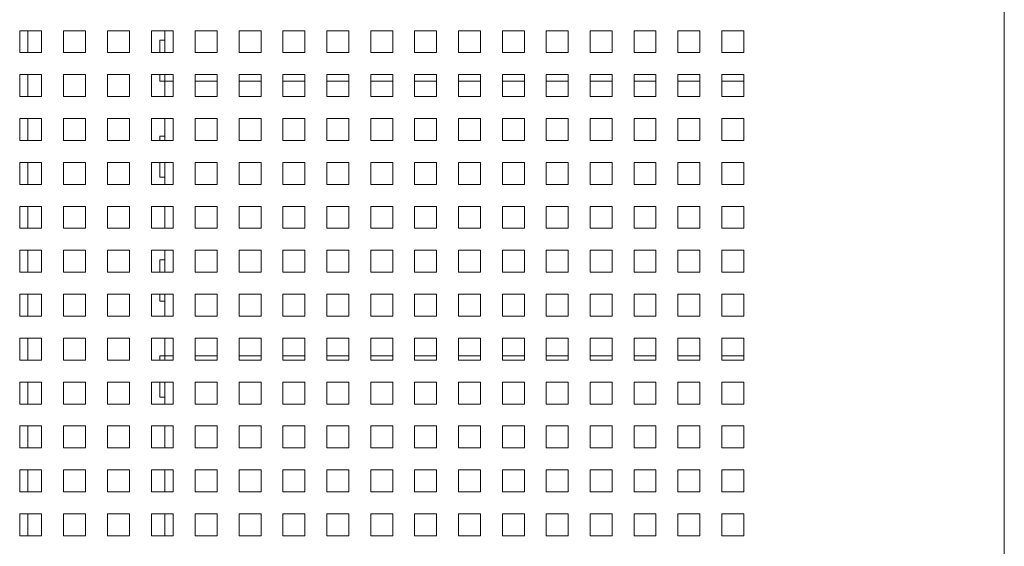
# Model space of a CAD drawing. Header units: inches. Extents: x 1 to 109, y 1 to 85.
# Tile 33 of 68: x 90.57 to 98.05, y 15.83 to 19.83. Entities that reach past the tile are written whole.
import ezdxf

# ---------------------------------------------------------------- set-up
doc = ezdxf.new("R2010")
doc.units = ezdxf.units.IN
doc.header["$MEASUREMENT"] = 0

msp = doc.modelspace()

# ---------------------------------------------------------------- linework, layer by layer
at = {"color": 7, "linetype": 'Continuous', "lineweight": 15, "ltscale": 5}
for p, q in [((98.0491, 30.4192), (98.0491, 12.9104)), ((90.7366, 19.7481), (90.57, 19.7481)), ((90.57, 19.7481), (90.57, 19.5814)), ((90.6308, 19.7481), (90.6308, 19.5814)), ((90.7366, 19.5814), (90.7366, 19.7481)), ((91.07, 19.7481), (90.9033, 19.7481)), ((90.9033, 19.7481), (90.9033, 19.5814)), ((91.07, 19.5814), (91.07, 19.7481)), ((91.4033, 19.7481), (91.2366, 19.7481)), ((91.2366, 19.7481), (91.2366, 19.5814)), ((91.4033, 19.5814), (91.4033, 19.7481)), ((91.7366, 19.7481), (91.57, 19.7481)), ((91.57, 19.7481), (91.57, 19.5814)), ((91.6725, 19.6772), (91.6725, 19.7481)), ((91.7366, 19.5814), (91.7366, 19.7481)), ((92.07, 19.7481), (91.9033, 19.7481)), ((91.9033, 19.7481), (91.9033, 19.5814)), ((92.07, 19.5814), (92.07, 19.7481)), ((92.4033, 19.7481), (92.2366, 19.7481)), ((92.2366, 19.7481), (92.2366, 19.5814)), ((92.4033, 19.5814), (92.4033, 19.7481)), ((92.7366, 19.7481), (92.57, 19.7481)), ((92.57, 19.7481), (92.57, 19.5814)), ((92.7366, 19.5814), (92.7366, 19.7481)), ((93.07, 19.7481), (92.9033, 19.7481)), ((92.9033, 19.7481), (92.9033, 19.5814)), ((93.07, 19.5814), (93.07, 19.7481)), ((93.4033, 19.7481), (93.2366, 19.7481)), ((93.2366, 19.7481), (93.2366, 19.5814)), ((93.4033, 19.5814), (93.4033, 19.7481)), ((93.7366, 19.7481), (93.57, 19.7481)), ((93.57, 19.7481), (93.57, 19.5814)), ((93.7366, 19.5814), (93.7366, 19.7481)), ((94.07, 19.7481), (93.9033, 19.7481)), ((93.9033, 19.7481), (93.9033, 19.5814)), ((94.07, 19.5814), (94.07, 19.7481)), ((94.4033, 19.7481), (94.2366, 19.7481)), ((94.2366, 19.7481), (94.2366, 19.5814)), ((94.4033, 19.5814), (94.4033, 19.7481)), ((94.7366, 19.7481), (94.57, 19.7481)), ((94.57, 19.7481), (94.57, 19.5814)), ((94.7366, 19.5814), (94.7366, 19.7481)), ((95.07, 19.7481), (94.9033, 19.7481)), ((94.9033, 19.7481), (94.9033, 19.5814)), ((95.07, 19.5814), (95.07, 19.7481)), ((95.4033, 19.7481), (95.2366, 19.7481)), ((95.2366, 19.7481), (95.2366, 19.5814)), ((95.4033, 19.5814), (95.4033, 19.7481)), ((95.7366, 19.7481), (95.57, 19.7481)), ((95.57, 19.7481), (95.57, 19.5814)), ((95.7366, 19.5814), (95.7366, 19.7481)), ((96.07, 19.7481), (95.9033, 19.7481)), ((95.9033, 19.7481), (95.9033, 19.5814)), ((96.07, 19.5814), (96.07, 19.7481)), ((91.6333, 19.6772), (91.6333, 19.5814)), ((91.6333, 19.6772), (91.6725, 19.6772)), ((91.6725, 19.6772), (91.6725, 19.5814)), ((90.57, 19.5814), (90.7366, 19.5814)), ((90.9033, 19.5814), (91.07, 19.5814)), ((91.2366, 19.5814), (91.4033, 19.5814)), ((91.57, 19.5814), (91.7366, 19.5814)), ((91.9033, 19.5814), (92.07, 19.5814)), ((92.2366, 19.5814), (92.4033, 19.5814)), ((92.57, 19.5814), (92.7366, 19.5814)), ((92.9033, 19.5814), (93.07, 19.5814)), ((93.2366, 19.5814), (93.4033, 19.5814)), ((93.57, 19.5814), (93.7366, 19.5814)), ((93.9033, 19.5814), (94.07, 19.5814)), ((94.2366, 19.5814), (94.4033, 19.5814)), ((94.57, 19.5814), (94.7366, 19.5814)), ((94.9033, 19.5814), (95.07, 19.5814)), ((95.2366, 19.5814), (95.4033, 19.5814)), ((95.57, 19.5814), (95.7366, 19.5814)), ((95.9033, 19.5814), (96.07, 19.5814)), ((90.7366, 19.4148), (90.57, 19.4148)), ((90.57, 19.4148), (90.57, 19.2481)), ((90.6308, 19.4148), (90.6308, 19.2481)), ((90.7366, 19.2481), (90.7366, 19.4148)), ((91.07, 19.4148), (90.9033, 19.4148)), ((90.9033, 19.4148), (90.9033, 19.2481)), ((91.07, 19.2481), (91.07, 19.4148)), ((91.4033, 19.4148), (91.2366, 19.4148)), ((91.2366, 19.4148), (91.2366, 19.2481)), ((91.4033, 19.2481), (91.4033, 19.4148)), ((91.7366, 19.4148), (91.57, 19.4148)), ((91.57, 19.4148), (91.57, 19.2481)), ((91.6333, 19.4148), (91.6333, 19.3647)), ((91.6725, 19.4148), (91.6725, 19.3647)), ((91.7366, 19.2481), (91.7366, 19.4148)), ((92.07, 19.4148), (91.9033, 19.4148)), ((91.9033, 19.4148), (91.9033, 19.2481)), ((92.07, 19.2481), (92.07, 19.4148)), ((92.4033, 19.4148), (92.2366, 19.4148)), ((92.2366, 19.4148), (92.2366, 19.2481)), ((92.4033, 19.2481), (92.4033, 19.4148)), ((92.7366, 19.4148), (92.57, 19.4148)), ((92.57, 19.4148), (92.57, 19.2481)), ((92.7366, 19.2481), (92.7366, 19.4148)), ((93.07, 19.4148), (92.9033, 19.4148)), ((92.9033, 19.4148), (92.9033, 19.2481)), ((93.07, 19.2481), (93.07, 19.4148)), ((93.4033, 19.4148), (93.2366, 19.4148)), ((93.2366, 19.4148), (93.2366, 19.2481)), ((93.4033, 19.2481), (93.4033, 19.4148)), ((93.7366, 19.4148), (93.57, 19.4148)), ((93.57, 19.4148), (93.57, 19.2481)), ((93.7366, 19.2481), (93.7366, 19.4148)), ((94.07, 19.4148), (93.9033, 19.4148)), ((93.9033, 19.4148), (93.9033, 19.2481)), ((94.07, 19.2481), (94.07, 19.4148)), ((94.4033, 19.4148), (94.2366, 19.4148)), ((94.2366, 19.4148), (94.2366, 19.2481)), ((94.4033, 19.2481), (94.4033, 19.4148)), ((94.7366, 19.4148), (94.57, 19.4148)), ((94.57, 19.4148), (94.57, 19.2481)), ((94.7366, 19.2481), (94.7366, 19.4148)), ((95.07, 19.4148), (94.9033, 19.4148)), ((94.9033, 19.4148), (94.9033, 19.2481)), ((95.07, 19.2481), (95.07, 19.4148)), ((95.4033, 19.4148), (95.2366, 19.4148)), ((95.2366, 19.4148), (95.2366, 19.2481)), ((95.4033, 19.2481), (95.4033, 19.4148)), ((95.7366, 19.4148), (95.57, 19.4148)), ((95.57, 19.4148), (95.57, 19.2481)), ((95.7366, 19.2481), (95.7366, 19.4148)), ((96.07, 19.4148), (95.9033, 19.4148)), ((95.9033, 19.4148), (95.9033, 19.2481)), ((96.07, 19.2481), (96.07, 19.4148)), ((91.6333, 19.3647), (91.6725, 19.3647)), ((91.6725, 19.3639), (91.6725, 19.3647)), ((91.6725, 19.2481), (91.6725, 19.3639)), ((90.57, 19.2481), (90.7366, 19.2481)), ((90.9033, 19.2481), (91.07, 19.2481)), ((91.2366, 19.2481), (91.4033, 19.2481)), ((91.57, 19.2481), (91.7366, 19.2481)), ((91.9033, 19.2481), (92.07, 19.2481)), ((92.2366, 19.2481), (92.4033, 19.2481)), ((92.57, 19.2481), (92.7366, 19.2481)), ((92.9033, 19.2481), (93.07, 19.2481)), ((93.2366, 19.2481), (93.4033, 19.2481)), ((93.57, 19.2481), (93.7366, 19.2481)), ((93.9033, 19.2481), (94.07, 19.2481)), ((94.2366, 19.2481), (94.4033, 19.2481)), ((94.57, 19.2481), (94.7366, 19.2481)), ((94.9033, 19.2481), (95.07, 19.2481)), ((95.2366, 19.2481), (95.4033, 19.2481)), ((95.57, 19.2481), (95.7366, 19.2481)), ((95.9033, 19.2481), (96.07, 19.2481)), ((90.7366, 19.0814), (90.57, 19.0814)), ((90.57, 19.0814), (90.57, 18.9148)), ((90.6308, 19.0814), (90.6308, 18.9148)), ((90.7366, 18.9148), (90.7366, 19.0814)), ((91.07, 19.0814), (90.9033, 19.0814)), ((90.9033, 19.0814), (90.9033, 18.9148)), ((91.07, 18.9148), (91.07, 19.0814)), ((91.4033, 19.0814), (91.2366, 19.0814)), ((91.2366, 19.0814), (91.2366, 18.9148)), ((91.4033, 18.9148), (91.4033, 19.0814)), ((91.7366, 19.0814), (91.57, 19.0814)), ((91.57, 19.0814), (91.57, 18.9148)), ((91.6725, 18.948), (91.6725, 19.0814)), ((91.7366, 18.9148), (91.7366, 19.0814)), ((92.07, 19.0814), (91.9033, 19.0814)), ((91.9033, 19.0814), (91.9033, 18.9148)), ((92.07, 18.9148), (92.07, 19.0814)), ((92.4033, 19.0814), (92.2366, 19.0814)), ((92.2366, 19.0814), (92.2366, 18.9148)), ((92.4033, 18.9148), (92.4033, 19.0814)), ((92.7366, 19.0814), (92.57, 19.0814)), ((92.57, 19.0814), (92.57, 18.9148)), ((92.7366, 18.9148), (92.7366, 19.0814)), ((93.07, 19.0814), (92.9033, 19.0814)), ((92.9033, 19.0814), (92.9033, 18.9148)), ((93.07, 18.9148), (93.07, 19.0814)), ((93.4033, 19.0814), (93.2366, 19.0814)), ((93.2366, 19.0814), (93.2366, 18.9148)), ((93.4033, 18.9148), (93.4033, 19.0814)), ((93.7366, 19.0814), (93.57, 19.0814)), ((93.57, 19.0814), (93.57, 18.9148)), ((93.7366, 18.9148), (93.7366, 19.0814)), ((94.07, 19.0814), (93.9033, 19.0814)), ((93.9033, 19.0814), (93.9033, 18.9148)), ((94.07, 18.9148), (94.07, 19.0814)), ((94.4033, 19.0814), (94.2366, 19.0814)), ((94.2366, 19.0814), (94.2366, 18.9148)), ((94.4033, 18.9148), (94.4033, 19.0814)), ((94.7366, 19.0814), (94.57, 19.0814)), ((94.57, 19.0814), (94.57, 18.9148)), ((94.7366, 18.9148), (94.7366, 19.0814)), ((95.07, 19.0814), (94.9033, 19.0814)), ((94.9033, 19.0814), (94.9033, 18.9148)), ((95.07, 18.9148), (95.07, 19.0814)), ((95.4033, 19.0814), (95.2366, 19.0814)), ((95.2366, 19.0814), (95.2366, 18.9148)), ((95.4033, 18.9148), (95.4033, 19.0814)), ((95.7366, 19.0814), (95.57, 19.0814)), ((95.57, 19.0814), (95.57, 18.9148)), ((95.7366, 18.9148), (95.7366, 19.0814)), ((96.07, 19.0814), (95.9033, 19.0814)), ((95.9033, 19.0814), (95.9033, 18.9148)), ((96.07, 18.9148), (96.07, 19.0814)), ((91.6333, 18.948), (91.6725, 18.948)), ((91.6333, 18.948), (91.6333, 18.9148)), ((91.6725, 18.948), (91.6725, 18.9148)), ((90.57, 18.9148), (90.7366, 18.9148)), ((90.9033, 18.9148), (91.07, 18.9148)), ((91.2366, 18.9148), (91.4033, 18.9148)), ((91.57, 18.9148), (91.7366, 18.9148)), ((91.9033, 18.9148), (92.07, 18.9148)), ((92.2366, 18.9148), (92.4033, 18.9148)), ((92.57, 18.9148), (92.7366, 18.9148)), ((92.9033, 18.9148), (93.07, 18.9148)), ((93.2366, 18.9148), (93.4033, 18.9148)), ((93.57, 18.9148), (93.7366, 18.9148)), ((93.9033, 18.9148), (94.07, 18.9148)), ((94.2366, 18.9148), (94.4033, 18.9148)), ((94.57, 18.9148), (94.7366, 18.9148)), ((94.9033, 18.9148), (95.07, 18.9148)), ((95.2366, 18.9148), (95.4033, 18.9148)), ((95.57, 18.9148), (95.7366, 18.9148)), ((95.9033, 18.9148), (96.07, 18.9148)), ((90.7366, 18.7481), (90.57, 18.7481)), ((90.57, 18.7481), (90.57, 18.5814)), ((90.6308, 18.7481), (90.6308, 18.5814)), ((90.7366, 18.5814), (90.7366, 18.7481)), ((91.07, 18.7481), (90.9033, 18.7481)), ((90.9033, 18.7481), (90.9033, 18.5814)), ((91.07, 18.5814), (91.07, 18.7481)), ((91.4033, 18.7481), (91.2366, 18.7481)), ((91.2366, 18.7481), (91.2366, 18.5814)), ((91.4033, 18.5814), (91.4033, 18.7481)), ((91.7366, 18.7481), (91.57, 18.7481)), ((91.57, 18.7481), (91.57, 18.5814)), ((91.6333, 18.7481), (91.6333, 18.6355)), ((91.6725, 18.7481), (91.6725, 18.6355)), ((91.7366, 18.5814), (91.7366, 18.7481)), ((92.07, 18.7481), (91.9033, 18.7481)), ((91.9033, 18.7481), (91.9033, 18.5814)), ((92.07, 18.5814), (92.07, 18.7481)), ((92.4033, 18.7481), (92.2366, 18.7481)), ((92.2366, 18.7481), (92.2366, 18.5814)), ((92.4033, 18.5814), (92.4033, 18.7481)), ((92.7366, 18.7481), (92.57, 18.7481)), ((92.57, 18.7481), (92.57, 18.5814)), ((92.7366, 18.5814), (92.7366, 18.7481)), ((93.07, 18.7481), (92.9033, 18.7481)), ((92.9033, 18.7481), (92.9033, 18.5814)), ((93.07, 18.5814), (93.07, 18.7481)), ((93.4033, 18.7481), (93.2366, 18.7481)), ((93.2366, 18.7481), (93.2366, 18.5814)), ((93.4033, 18.5814), (93.4033, 18.7481)), ((93.7366, 18.7481), (93.57, 18.7481)), ((93.57, 18.7481), (93.57, 18.5814)), ((93.7366, 18.5814), (93.7366, 18.7481)), ((94.07, 18.7481), (93.9033, 18.7481)), ((93.9033, 18.7481), (93.9033, 18.5814)), ((94.07, 18.5814), (94.07, 18.7481)), ((94.4033, 18.7481), (94.2366, 18.7481)), ((94.2366, 18.7481), (94.2366, 18.5814)), ((94.4033, 18.5814), (94.4033, 18.7481)), ((94.7366, 18.7481), (94.57, 18.7481)), ((94.57, 18.7481), (94.57, 18.5814)), ((94.7366, 18.5814), (94.7366, 18.7481)), ((95.07, 18.7481), (94.9033, 18.7481)), ((94.9033, 18.7481), (94.9033, 18.5814)), ((95.07, 18.5814), (95.07, 18.7481)), ((95.4033, 18.7481), (95.2366, 18.7481)), ((95.2366, 18.7481), (95.2366, 18.5814)), ((95.4033, 18.5814), (95.4033, 18.7481)), ((95.7366, 18.7481), (95.57, 18.7481)), ((95.57, 18.7481), (95.57, 18.5814)), ((95.7366, 18.5814), (95.7366, 18.7481)), ((96.07, 18.7481), (95.9033, 18.7481)), ((95.9033, 18.7481), (95.9033, 18.5814)), ((96.07, 18.5814), (96.07, 18.7481)), ((91.6333, 18.6355), (91.6725, 18.6355)), ((91.6725, 18.5814), (91.6725, 18.6355)), ((90.57, 18.5814), (90.7366, 18.5814)), ((90.9033, 18.5814), (91.07, 18.5814)), ((91.2366, 18.5814), (91.4033, 18.5814)), ((91.57, 18.5814), (91.7366, 18.5814)), ((91.9033, 18.5814), (92.07, 18.5814)), ((92.2366, 18.5814), (92.4033, 18.5814)), ((92.57, 18.5814), (92.7366, 18.5814)), ((92.9033, 18.5814), (93.07, 18.5814)), ((93.2366, 18.5814), (93.4033, 18.5814)), ((93.57, 18.5814), (93.7366, 18.5814)), ((93.9033, 18.5814), (94.07, 18.5814)), ((94.2366, 18.5814), (94.4033, 18.5814)), ((94.57, 18.5814), (94.7366, 18.5814)), ((94.9033, 18.5814), (95.07, 18.5814)), ((95.2366, 18.5814), (95.4033, 18.5814)), ((95.57, 18.5814), (95.7366, 18.5814)), ((95.9033, 18.5814), (96.07, 18.5814)), ((90.7366, 18.4148), (90.57, 18.4148)), ((90.57, 18.4148), (90.57, 18.2481)), ((90.6308, 18.4148), (90.6308, 18.2481)), ((90.7366, 18.2481), (90.7366, 18.4148)), ((91.07, 18.4148), (90.9033, 18.4148)), ((90.9033, 18.4148), (90.9033, 18.2481)), ((91.07, 18.2481), (91.07, 18.4148)), ((91.4033, 18.4148), (91.2366, 18.4148)), ((91.2366, 18.4148), (91.2366, 18.2481)), ((91.4033, 18.2481), (91.4033, 18.4148)), ((91.7366, 18.4148), (91.57, 18.4148)), ((91.57, 18.4148), (91.57, 18.2481)), ((91.6725, 18.2481), (91.6725, 18.4148)), ((91.7366, 18.2481), (91.7366, 18.4148)), ((92.07, 18.4148), (91.9033, 18.4148)), ((91.9033, 18.4148), (91.9033, 18.2481)), ((92.07, 18.2481), (92.07, 18.4148)), ((92.4033, 18.4148), (92.2366, 18.4148)), ((92.2366, 18.4148), (92.2366, 18.2481)), ((92.4033, 18.2481), (92.4033, 18.4148)), ((92.7366, 18.4148), (92.57, 18.4148)), ((92.57, 18.4148), (92.57, 18.2481)), ((92.7366, 18.2481), (92.7366, 18.4148)), ((93.07, 18.4148), (92.9033, 18.4148)), ((92.9033, 18.4148), (92.9033, 18.2481)), ((93.07, 18.2481), (93.07, 18.4148)), ((93.4033, 18.4148), (93.2366, 18.4148)), ((93.2366, 18.4148), (93.2366, 18.2481)), ((93.4033, 18.2481), (93.4033, 18.4148)), ((93.7366, 18.4148), (93.57, 18.4148)), ((93.57, 18.4148), (93.57, 18.2481)), ((93.7366, 18.2481), (93.7366, 18.4148)), ((94.07, 18.4148), (93.9033, 18.4148)), ((93.9033, 18.4148), (93.9033, 18.2481)), ((94.07, 18.2481), (94.07, 18.4148)), ((94.4033, 18.4148), (94.2366, 18.4148)), ((94.2366, 18.4148), (94.2366, 18.2481)), ((94.4033, 18.2481), (94.4033, 18.4148)), ((94.7366, 18.4148), (94.57, 18.4148)), ((94.57, 18.4148), (94.57, 18.2481)), ((94.7366, 18.2481), (94.7366, 18.4148)), ((95.07, 18.4148), (94.9033, 18.4148)), ((94.9033, 18.4148), (94.9033, 18.2481)), ((95.07, 18.2481), (95.07, 18.4148)), ((95.4033, 18.4148), (95.2366, 18.4148)), ((95.2366, 18.4148), (95.2366, 18.2481)), ((95.4033, 18.2481), (95.4033, 18.4148)), ((95.7366, 18.4148), (95.57, 18.4148)), ((95.57, 18.4148), (95.57, 18.2481)), ((95.7366, 18.2481), (95.7366, 18.4148)), ((96.07, 18.4148), (95.9033, 18.4148)), ((95.9033, 18.4148), (95.9033, 18.2481)), ((96.07, 18.2481), (96.07, 18.4148)), ((90.57, 18.2481), (90.7366, 18.2481)), ((90.9033, 18.2481), (91.07, 18.2481)), ((91.2366, 18.2481), (91.4033, 18.2481)), ((91.57, 18.2481), (91.7366, 18.2481)), ((91.9033, 18.2481), (92.07, 18.2481)), ((92.2366, 18.2481), (92.4033, 18.2481)), ((92.57, 18.2481), (92.7366, 18.2481)), ((92.9033, 18.2481), (93.07, 18.2481)), ((93.2366, 18.2481), (93.4033, 18.2481)), ((93.57, 18.2481), (93.7366, 18.2481)), ((93.9033, 18.2481), (94.07, 18.2481)), ((94.2366, 18.2481), (94.4033, 18.2481)), ((94.57, 18.2481), (94.7366, 18.2481)), ((94.9033, 18.2481), (95.07, 18.2481)), ((95.2366, 18.2481), (95.4033, 18.2481)), ((95.57, 18.2481), (95.7366, 18.2481)), ((95.9033, 18.2481), (96.07, 18.2481)), ((90.7366, 18.0814), (90.57, 18.0814)), ((90.57, 18.0814), (90.57, 17.9148)), ((90.6308, 18.0814), (90.6308, 17.9148)), ((90.7366, 17.9148), (90.7366, 18.0814)), ((91.07, 18.0814), (90.9033, 18.0814)), ((90.9033, 18.0814), (90.9033, 17.9148)), ((91.07, 17.9148), (91.07, 18.0814)), ((91.4033, 18.0814), (91.2366, 18.0814)), ((91.2366, 18.0814), (91.2366, 17.9148)), ((91.4033, 17.9148), (91.4033, 18.0814)), ((91.7366, 18.0814), (91.57, 18.0814)), ((91.57, 18.0814), (91.57, 17.9148)), ((91.6725, 18.009), (91.6725, 18.0814)), ((91.7366, 17.9148), (91.7366, 18.0814)), ((92.07, 18.0814), (91.9033, 18.0814)), ((91.9033, 18.0814), (91.9033, 17.9148)), ((92.07, 17.9148), (92.07, 18.0814)), ((92.4033, 18.0814), (92.2366, 18.0814)), ((92.2366, 18.0814), (92.2366, 17.9148)), ((92.4033, 17.9148), (92.4033, 18.0814)), ((92.7366, 18.0814), (92.57, 18.0814)), ((92.57, 18.0814), (92.57, 17.9148)), ((92.7366, 17.9148), (92.7366, 18.0814)), ((93.07, 18.0814), (92.9033, 18.0814)), ((92.9033, 18.0814), (92.9033, 17.9148)), ((93.07, 17.9148), (93.07, 18.0814)), ((93.4033, 18.0814), (93.2366, 18.0814)), ((93.2366, 18.0814), (93.2366, 17.9148)), ((93.4033, 17.9148), (93.4033, 18.0814)), ((93.7366, 18.0814), (93.57, 18.0814)), ((93.57, 18.0814), (93.57, 17.9148)), ((93.7366, 17.9148), (93.7366, 18.0814)), ((94.07, 18.0814), (93.9033, 18.0814)), ((93.9033, 18.0814), (93.9033, 17.9148)), ((94.07, 17.9148), (94.07, 18.0814)), ((94.4033, 18.0814), (94.2366, 18.0814)), ((94.2366, 18.0814), (94.2366, 17.9148)), ((94.4033, 17.9148), (94.4033, 18.0814)), ((94.7366, 18.0814), (94.57, 18.0814)), ((94.57, 18.0814), (94.57, 17.9148)), ((94.7366, 17.9148), (94.7366, 18.0814)), ((95.07, 18.0814), (94.9033, 18.0814)), ((94.9033, 18.0814), (94.9033, 17.9148)), ((95.07, 17.9148), (95.07, 18.0814)), ((95.4033, 18.0814), (95.2366, 18.0814)), ((95.2366, 18.0814), (95.2366, 17.9148)), ((95.4033, 17.9148), (95.4033, 18.0814)), ((95.7366, 18.0814), (95.57, 18.0814)), ((95.57, 18.0814), (95.57, 17.9148)), ((95.7366, 17.9148), (95.7366, 18.0814)), ((96.07, 18.0814), (95.9033, 18.0814)), ((95.9033, 18.0814), (95.9033, 17.9148)), ((96.07, 17.9148), (96.07, 18.0814)), ((91.6333, 18.009), (91.6725, 18.009)), ((91.6333, 17.9148), (91.6333, 18.009)), ((91.6725, 17.9148), (91.6725, 18.009)), ((90.57, 17.9148), (90.7366, 17.9148)), ((90.9033, 17.9148), (91.07, 17.9148)), ((91.2366, 17.9148), (91.4033, 17.9148)), ((91.57, 17.9148), (91.7366, 17.9148)), ((91.9033, 17.9148), (92.07, 17.9148)), ((92.2366, 17.9148), (92.4033, 17.9148)), ((92.57, 17.9148), (92.7366, 17.9148)), ((92.9033, 17.9148), (93.07, 17.9148)), ((93.2366, 17.9148), (93.4033, 17.9148)), ((93.57, 17.9148), (93.7366, 17.9148)), ((93.9033, 17.9148), (94.07, 17.9148)), ((94.2366, 17.9148), (94.4033, 17.9148)), ((94.57, 17.9148), (94.7366, 17.9148)), ((94.9033, 17.9148), (95.07, 17.9148)), ((95.2366, 17.9148), (95.4033, 17.9148)), ((95.57, 17.9148), (95.7366, 17.9148)), ((95.9033, 17.9148), (96.07, 17.9148)), ((90.7366, 17.7481), (90.57, 17.7481)), ((90.57, 17.7481), (90.57, 17.5814)), ((90.6308, 17.7481), (90.6308, 17.5814)), ((90.7366, 17.5814), (90.7366, 17.7481)), ((91.07, 17.7481), (90.9033, 17.7481)), ((90.9033, 17.7481), (90.9033, 17.5814)), ((91.07, 17.5814), (91.07, 17.7481)), ((91.4033, 17.7481), (91.2366, 17.7481)), ((91.2366, 17.7481), (91.2366, 17.5814)), ((91.4033, 17.5814), (91.4033, 17.7481)), ((91.7366, 17.7481), (91.57, 17.7481)), ((91.57, 17.7481), (91.57, 17.5814)), ((91.6333, 17.6965), (91.6333, 17.7481)), ((91.6725, 17.6965), (91.6725, 17.7481)), ((91.7366, 17.5814), (91.7366, 17.7481)), ((92.07, 17.7481), (91.9033, 17.7481)), ((91.9033, 17.7481), (91.9033, 17.5814)), ((92.07, 17.5814), (92.07, 17.7481)), ((92.4033, 17.7481), (92.2366, 17.7481)), ((92.2366, 17.7481), (92.2366, 17.5814)), ((92.4033, 17.5814), (92.4033, 17.7481)), ((92.7366, 17.7481), (92.57, 17.7481)), ((92.57, 17.7481), (92.57, 17.5814)), ((92.7366, 17.5814), (92.7366, 17.7481)), ((93.07, 17.7481), (92.9033, 17.7481)), ((92.9033, 17.7481), (92.9033, 17.5814)), ((93.07, 17.5814), (93.07, 17.7481)), ((93.4033, 17.7481), (93.2366, 17.7481)), ((93.2366, 17.7481), (93.2366, 17.5814)), ((93.4033, 17.5814), (93.4033, 17.7481)), ((93.7366, 17.7481), (93.57, 17.7481)), ((93.57, 17.7481), (93.57, 17.5814)), ((93.7366, 17.5814), (93.7366, 17.7481)), ((94.07, 17.7481), (93.9033, 17.7481)), ((93.9033, 17.7481), (93.9033, 17.5814)), ((94.07, 17.5814), (94.07, 17.7481)), ((94.4033, 17.7481), (94.2366, 17.7481)), ((94.2366, 17.7481), (94.2366, 17.5814)), ((94.4033, 17.5814), (94.4033, 17.7481)), ((94.7366, 17.7481), (94.57, 17.7481)), ((94.57, 17.7481), (94.57, 17.5814)), ((94.7366, 17.5814), (94.7366, 17.7481)), ((95.07, 17.7481), (94.9033, 17.7481)), ((94.9033, 17.7481), (94.9033, 17.5814)), ((95.07, 17.5814), (95.07, 17.7481)), ((95.4033, 17.7481), (95.2366, 17.7481)), ((95.2366, 17.7481), (95.2366, 17.5814)), ((95.4033, 17.5814), (95.4033, 17.7481)), ((95.7366, 17.7481), (95.57, 17.7481)), ((95.57, 17.7481), (95.57, 17.5814)), ((95.7366, 17.5814), (95.7366, 17.7481)), ((96.07, 17.7481), (95.9033, 17.7481)), ((95.9033, 17.7481), (95.9033, 17.5814)), ((96.07, 17.5814), (96.07, 17.7481)), ((91.6333, 17.6965), (91.6725, 17.6965)), ((91.6725, 17.5814), (91.6725, 17.6965)), ((90.57, 17.5814), (90.7366, 17.5814)), ((90.9033, 17.5814), (91.07, 17.5814)), ((91.2366, 17.5814), (91.4033, 17.5814)), ((91.57, 17.5814), (91.7366, 17.5814)), ((91.9033, 17.5814), (92.07, 17.5814)), ((92.2366, 17.5814), (92.4033, 17.5814)), ((92.57, 17.5814), (92.7366, 17.5814)), ((92.9033, 17.5814), (93.07, 17.5814)), ((93.2366, 17.5814), (93.4033, 17.5814)), ((93.57, 17.5814), (93.7366, 17.5814)), ((93.9033, 17.5814), (94.07, 17.5814)), ((94.2366, 17.5814), (94.4033, 17.5814)), ((94.57, 17.5814), (94.7366, 17.5814)), ((94.9033, 17.5814), (95.07, 17.5814)), ((95.2366, 17.5814), (95.4033, 17.5814)), ((95.57, 17.5814), (95.7366, 17.5814)), ((95.9033, 17.5814), (96.07, 17.5814)), ((90.7366, 17.4148), (90.57, 17.4148)), ((90.57, 17.4148), (90.57, 17.2481)), ((90.6308, 17.4148), (90.6308, 17.2481)), ((90.7366, 17.2481), (90.7366, 17.4148)), ((91.07, 17.4148), (90.9033, 17.4148)), ((90.9033, 17.4148), (90.9033, 17.2481)), ((91.07, 17.2481), (91.07, 17.4148)), ((91.4033, 17.4148), (91.2366, 17.4148)), ((91.2366, 17.4148), (91.2366, 17.2481)), ((91.4033, 17.2481), (91.4033, 17.4148)), ((91.7366, 17.4148), (91.57, 17.4148)), ((91.57, 17.4148), (91.57, 17.2481)), ((91.6725, 17.2806), (91.6725, 17.4148)), ((91.7366, 17.2481), (91.7366, 17.4148)), ((92.07, 17.4148), (91.9033, 17.4148)), ((91.9033, 17.4148), (91.9033, 17.2481)), ((92.07, 17.2481), (92.07, 17.4148)), ((92.4033, 17.4148), (92.2366, 17.4148)), ((92.2366, 17.4148), (92.2366, 17.2481)), ((92.4033, 17.2481), (92.4033, 17.4148)), ((92.7366, 17.4148), (92.57, 17.4148)), ((92.57, 17.4148), (92.57, 17.2481)), ((92.7366, 17.2481), (92.7366, 17.4148)), ((93.07, 17.4148), (92.9033, 17.4148)), ((92.9033, 17.4148), (92.9033, 17.2481)), ((93.07, 17.2481), (93.07, 17.4148)), ((93.4033, 17.4148), (93.2366, 17.4148)), ((93.2366, 17.4148), (93.2366, 17.2481)), ((93.4033, 17.2481), (93.4033, 17.4148)), ((93.7366, 17.4148), (93.57, 17.4148)), ((93.57, 17.4148), (93.57, 17.2481)), ((93.7366, 17.2481), (93.7366, 17.4148)), ((94.07, 17.4148), (93.9033, 17.4148)), ((93.9033, 17.4148), (93.9033, 17.2481)), ((94.07, 17.2481), (94.07, 17.4148)), ((94.4033, 17.4148), (94.2366, 17.4148)), ((94.2366, 17.4148), (94.2366, 17.2481)), ((94.4033, 17.2481), (94.4033, 17.4148)), ((94.7366, 17.4148), (94.57, 17.4148)), ((94.57, 17.4148), (94.57, 17.2481)), ((94.7366, 17.2481), (94.7366, 17.4148)), ((95.07, 17.4148), (94.9033, 17.4148)), ((94.9033, 17.4148), (94.9033, 17.2481)), ((95.07, 17.2481), (95.07, 17.4148)), ((95.4033, 17.4148), (95.2366, 17.4148)), ((95.2366, 17.4148), (95.2366, 17.2481)), ((95.4033, 17.2481), (95.4033, 17.4148)), ((95.7366, 17.4148), (95.57, 17.4148)), ((95.57, 17.4148), (95.57, 17.2481)), ((95.7366, 17.2481), (95.7366, 17.4148)), ((96.07, 17.4148), (95.9033, 17.4148)), ((95.9033, 17.4148), (95.9033, 17.2481)), ((96.07, 17.2481), (96.07, 17.4148)), ((91.6333, 17.2481), (91.6333, 17.2799)), ((91.6333, 17.2799), (91.6725, 17.2799)), ((91.6725, 17.2799), (91.6725, 17.2806)), ((91.6725, 17.2481), (91.6725, 17.2799)), ((90.57, 17.2481), (90.7366, 17.2481)), ((90.9033, 17.2481), (91.07, 17.2481)), ((91.2366, 17.2481), (91.4033, 17.2481)), ((91.57, 17.2481), (91.7366, 17.2481)), ((91.9033, 17.2481), (92.07, 17.2481)), ((92.2366, 17.2481), (92.4033, 17.2481)), ((92.57, 17.2481), (92.7366, 17.2481)), ((92.9033, 17.2481), (93.07, 17.2481)), ((93.2366, 17.2481), (93.4033, 17.2481)), ((93.57, 17.2481), (93.7366, 17.2481)), ((93.9033, 17.2481), (94.07, 17.2481)), ((94.2366, 17.2481), (94.4033, 17.2481)), ((94.57, 17.2481), (94.7366, 17.2481)), ((94.9033, 17.2481), (95.07, 17.2481)), ((95.2366, 17.2481), (95.4033, 17.2481)), ((95.57, 17.2481), (95.7366, 17.2481)), ((95.9033, 17.2481), (96.07, 17.2481)), ((90.7366, 17.0814), (90.57, 17.0814)), ((90.57, 17.0814), (90.57, 16.9148)), ((90.6308, 17.0814), (90.6308, 16.9148)), ((90.7366, 16.9148), (90.7366, 17.0814)), ((91.07, 17.0814), (90.9033, 17.0814)), ((90.9033, 17.0814), (90.9033, 16.9148)), ((91.07, 16.9148), (91.07, 17.0814)), ((91.4033, 17.0814), (91.2366, 17.0814)), ((91.2366, 17.0814), (91.2366, 16.9148)), ((91.4033, 16.9148), (91.4033, 17.0814)), ((91.7366, 17.0814), (91.57, 17.0814)), ((91.57, 17.0814), (91.57, 16.9148)), ((91.6333, 16.9674), (91.6333, 17.0814)), ((91.6725, 16.9674), (91.6725, 17.0814)), ((91.7366, 16.9148), (91.7366, 17.0814)), ((92.07, 17.0814), (91.9033, 17.0814)), ((91.9033, 17.0814), (91.9033, 16.9148)), ((92.07, 16.9148), (92.07, 17.0814)), ((92.4033, 17.0814), (92.2366, 17.0814)), ((92.2366, 17.0814), (92.2366, 16.9148)), ((92.4033, 16.9148), (92.4033, 17.0814)), ((92.7366, 17.0814), (92.57, 17.0814)), ((92.57, 17.0814), (92.57, 16.9148)), ((92.7366, 16.9148), (92.7366, 17.0814)), ((93.07, 17.0814), (92.9033, 17.0814)), ((92.9033, 17.0814), (92.9033, 16.9148)), ((93.07, 16.9148), (93.07, 17.0814)), ((93.4033, 17.0814), (93.2366, 17.0814)), ((93.2366, 17.0814), (93.2366, 16.9148)), ((93.4033, 16.9148), (93.4033, 17.0814)), ((93.7366, 17.0814), (93.57, 17.0814)), ((93.57, 17.0814), (93.57, 16.9148)), ((93.7366, 16.9148), (93.7366, 17.0814)), ((94.07, 17.0814), (93.9033, 17.0814)), ((93.9033, 17.0814), (93.9033, 16.9148)), ((94.07, 16.9148), (94.07, 17.0814)), ((94.4033, 17.0814), (94.2366, 17.0814)), ((94.2366, 17.0814), (94.2366, 16.9148)), ((94.4033, 16.9148), (94.4033, 17.0814)), ((94.7366, 17.0814), (94.57, 17.0814)), ((94.57, 17.0814), (94.57, 16.9148)), ((94.7366, 16.9148), (94.7366, 17.0814)), ((95.07, 17.0814), (94.9033, 17.0814)), ((94.9033, 17.0814), (94.9033, 16.9148)), ((95.07, 16.9148), (95.07, 17.0814)), ((95.4033, 17.0814), (95.2366, 17.0814)), ((95.2366, 17.0814), (95.2366, 16.9148)), ((95.4033, 16.9148), (95.4033, 17.0814)), ((95.7366, 17.0814), (95.57, 17.0814)), ((95.57, 17.0814), (95.57, 16.9148)), ((95.7366, 16.9148), (95.7366, 17.0814)), ((96.07, 17.0814), (95.9033, 17.0814)), ((95.9033, 17.0814), (95.9033, 16.9148)), ((96.07, 16.9148), (96.07, 17.0814)), ((90.57, 16.9148), (90.7366, 16.9148)), ((90.9033, 16.9148), (91.07, 16.9148)), ((91.2366, 16.9148), (91.4033, 16.9148)), ((91.57, 16.9148), (91.7366, 16.9148)), ((91.6333, 16.9674), (91.6725, 16.9674)), ((91.6725, 16.9148), (91.6725, 16.9674)), ((91.9033, 16.9148), (92.07, 16.9148)), ((92.2366, 16.9148), (92.4033, 16.9148)), ((92.57, 16.9148), (92.7366, 16.9148)), ((92.9033, 16.9148), (93.07, 16.9148)), ((93.2366, 16.9148), (93.4033, 16.9148)), ((93.57, 16.9148), (93.7366, 16.9148)), ((93.9033, 16.9148), (94.07, 16.9148)), ((94.2366, 16.9148), (94.4033, 16.9148)), ((94.57, 16.9148), (94.7366, 16.9148)), ((94.9033, 16.9148), (95.07, 16.9148)), ((95.2366, 16.9148), (95.4033, 16.9148)), ((95.57, 16.9148), (95.7366, 16.9148)), ((95.9033, 16.9148), (96.07, 16.9148)), ((90.7366, 16.7481), (90.57, 16.7481)), ((90.57, 16.7481), (90.57, 16.5814)), ((90.6308, 16.7481), (90.6308, 16.5814)), ((90.7366, 16.5814), (90.7366, 16.7481)), ((91.07, 16.7481), (90.9033, 16.7481)), ((90.9033, 16.7481), (90.9033, 16.5814)), ((91.07, 16.5814), (91.07, 16.7481)), ((91.4033, 16.7481), (91.2366, 16.7481)), ((91.2366, 16.7481), (91.2366, 16.5814)), ((91.4033, 16.5814), (91.4033, 16.7481)), ((91.7366, 16.7481), (91.57, 16.7481)), ((91.57, 16.7481), (91.57, 16.5814)), ((91.6725, 16.5814), (91.6725, 16.7481)), ((91.7366, 16.5814), (91.7366, 16.7481)), ((92.07, 16.7481), (91.9033, 16.7481)), ((91.9033, 16.7481), (91.9033, 16.5814)), ((92.07, 16.5814), (92.07, 16.7481)), ((92.4033, 16.7481), (92.2366, 16.7481)), ((92.2366, 16.7481), (92.2366, 16.5814)), ((92.4033, 16.5814), (92.4033, 16.7481)), ((92.7366, 16.7481), (92.57, 16.7481)), ((92.57, 16.7481), (92.57, 16.5814)), ((92.7366, 16.5814), (92.7366, 16.7481)), ((93.07, 16.7481), (92.9033, 16.7481)), ((92.9033, 16.7481), (92.9033, 16.5814)), ((93.07, 16.5814), (93.07, 16.7481)), ((93.4033, 16.7481), (93.2366, 16.7481)), ((93.2366, 16.7481), (93.2366, 16.5814)), ((93.4033, 16.5814), (93.4033, 16.7481)), ((93.7366, 16.7481), (93.57, 16.7481)), ((93.57, 16.7481), (93.57, 16.5814)), ((93.7366, 16.5814), (93.7366, 16.7481)), ((94.07, 16.7481), (93.9033, 16.7481)), ((93.9033, 16.7481), (93.9033, 16.5814)), ((94.07, 16.5814), (94.07, 16.7481)), ((94.4033, 16.7481), (94.2366, 16.7481)), ((94.2366, 16.7481), (94.2366, 16.5814)), ((94.4033, 16.5814), (94.4033, 16.7481)), ((94.7366, 16.7481), (94.57, 16.7481)), ((94.57, 16.7481), (94.57, 16.5814)), ((94.7366, 16.5814), (94.7366, 16.7481)), ((95.07, 16.7481), (94.9033, 16.7481)), ((94.9033, 16.7481), (94.9033, 16.5814)), ((95.07, 16.5814), (95.07, 16.7481)), ((95.4033, 16.7481), (95.2366, 16.7481)), ((95.2366, 16.7481), (95.2366, 16.5814)), ((95.4033, 16.5814), (95.4033, 16.7481)), ((95.7366, 16.7481), (95.57, 16.7481)), ((95.57, 16.7481), (95.57, 16.5814)), ((95.7366, 16.5814), (95.7366, 16.7481)), ((96.07, 16.7481), (95.9033, 16.7481)), ((95.9033, 16.7481), (95.9033, 16.5814)), ((96.07, 16.5814), (96.07, 16.7481)), ((90.57, 16.5814), (90.7366, 16.5814)), ((90.9033, 16.5814), (91.07, 16.5814)), ((91.2366, 16.5814), (91.4033, 16.5814)), ((91.57, 16.5814), (91.7366, 16.5814)), ((91.9033, 16.5814), (92.07, 16.5814)), ((92.2366, 16.5814), (92.4033, 16.5814)), ((92.57, 16.5814), (92.7366, 16.5814)), ((92.9033, 16.5814), (93.07, 16.5814)), ((93.2366, 16.5814), (93.4033, 16.5814)), ((93.57, 16.5814), (93.7366, 16.5814)), ((93.9033, 16.5814), (94.07, 16.5814)), ((94.2366, 16.5814), (94.4033, 16.5814)), ((94.57, 16.5814), (94.7366, 16.5814)), ((94.9033, 16.5814), (95.07, 16.5814)), ((95.2366, 16.5814), (95.4033, 16.5814)), ((95.57, 16.5814), (95.7366, 16.5814)), ((95.9033, 16.5814), (96.07, 16.5814)), ((90.7366, 16.4148), (90.57, 16.4148)), ((90.57, 16.4148), (90.57, 16.2481)), ((90.6308, 16.4148), (90.6308, 16.2481)), ((90.7366, 16.2481), (90.7366, 16.4148)), ((91.07, 16.4148), (90.9033, 16.4148)), ((90.9033, 16.4148), (90.9033, 16.2481)), ((91.07, 16.2481), (91.07, 16.4148)), ((91.4033, 16.4148), (91.2366, 16.4148)), ((91.2366, 16.4148), (91.2366, 16.2481)), ((91.4033, 16.2481), (91.4033, 16.4148)), ((91.7366, 16.4148), (91.57, 16.4148)), ((91.57, 16.4148), (91.57, 16.2481)), ((91.6725, 16.2481), (91.6725, 16.4148)), ((91.7366, 16.2481), (91.7366, 16.4148)), ((92.07, 16.4148), (91.9033, 16.4148)), ((91.9033, 16.4148), (91.9033, 16.2481)), ((92.07, 16.2481), (92.07, 16.4148)), ((92.4033, 16.4148), (92.2366, 16.4148)), ((92.2366, 16.4148), (92.2366, 16.2481)), ((92.4033, 16.2481), (92.4033, 16.4148)), ((92.7366, 16.4148), (92.57, 16.4148)), ((92.57, 16.4148), (92.57, 16.2481)), ((92.7366, 16.2481), (92.7366, 16.4148)), ((93.07, 16.4148), (92.9033, 16.4148)), ((92.9033, 16.4148), (92.9033, 16.2481)), ((93.07, 16.2481), (93.07, 16.4148)), ((93.4033, 16.4148), (93.2366, 16.4148)), ((93.2366, 16.4148), (93.2366, 16.2481)), ((93.4033, 16.2481), (93.4033, 16.4148)), ((93.7366, 16.4148), (93.57, 16.4148)), ((93.57, 16.4148), (93.57, 16.2481)), ((93.7366, 16.2481), (93.7366, 16.4148)), ((94.07, 16.4148), (93.9033, 16.4148)), ((93.9033, 16.4148), (93.9033, 16.2481)), ((94.07, 16.2481), (94.07, 16.4148)), ((94.4033, 16.4148), (94.2366, 16.4148)), ((94.2366, 16.4148), (94.2366, 16.2481)), ((94.4033, 16.2481), (94.4033, 16.4148)), ((94.7366, 16.4148), (94.57, 16.4148)), ((94.57, 16.4148), (94.57, 16.2481)), ((94.7366, 16.2481), (94.7366, 16.4148)), ((95.07, 16.4148), (94.9033, 16.4148)), ((94.9033, 16.4148), (94.9033, 16.2481)), ((95.07, 16.2481), (95.07, 16.4148)), ((95.4033, 16.4148), (95.2366, 16.4148)), ((95.2366, 16.4148), (95.2366, 16.2481)), ((95.4033, 16.2481), (95.4033, 16.4148)), ((95.7366, 16.4148), (95.57, 16.4148)), ((95.57, 16.4148), (95.57, 16.2481)), ((95.7366, 16.2481), (95.7366, 16.4148)), ((96.07, 16.4148), (95.9033, 16.4148)), ((95.9033, 16.4148), (95.9033, 16.2481)), ((96.07, 16.2481), (96.07, 16.4148)), ((90.57, 16.2481), (90.7366, 16.2481)), ((90.9033, 16.2481), (91.07, 16.2481)), ((91.2366, 16.2481), (91.4033, 16.2481)), ((91.57, 16.2481), (91.7366, 16.2481)), ((91.9033, 16.2481), (92.07, 16.2481)), ((92.2366, 16.2481), (92.4033, 16.2481)), ((92.57, 16.2481), (92.7366, 16.2481)), ((92.9033, 16.2481), (93.07, 16.2481)), ((93.2366, 16.2481), (93.4033, 16.2481)), ((93.57, 16.2481), (93.7366, 16.2481)), ((93.9033, 16.2481), (94.07, 16.2481)), ((94.2366, 16.2481), (94.4033, 16.2481)), ((94.57, 16.2481), (94.7366, 16.2481)), ((94.9033, 16.2481), (95.07, 16.2481)), ((95.2366, 16.2481), (95.4033, 16.2481)), ((95.57, 16.2481), (95.7366, 16.2481)), ((95.9033, 16.2481), (96.07, 16.2481)), ((90.7366, 16.0814), (90.57, 16.0814)), ((90.57, 16.0814), (90.57, 15.9148)), ((90.6308, 16.0814), (90.6308, 15.9148)), ((90.7366, 15.9148), (90.7366, 16.0814)), ((91.07, 16.0814), (90.9033, 16.0814)), ((90.9033, 16.0814), (90.9033, 15.9148)), ((91.07, 15.9148), (91.07, 16.0814)), ((91.4033, 16.0814), (91.2366, 16.0814)), ((91.2366, 16.0814), (91.2366, 15.9148)), ((91.4033, 15.9148), (91.4033, 16.0814)), ((91.7366, 16.0814), (91.57, 16.0814)), ((91.57, 16.0814), (91.57, 15.9148)), ((91.6725, 15.9148), (91.6725, 16.0814)), ((91.7366, 15.9148), (91.7366, 16.0814)), ((92.07, 16.0814), (91.9033, 16.0814)), ((91.9033, 16.0814), (91.9033, 15.9148)), ((92.07, 15.9148), (92.07, 16.0814)), ((92.4033, 16.0814), (92.2366, 16.0814)), ((92.2366, 16.0814), (92.2366, 15.9148)), ((92.4033, 15.9148), (92.4033, 16.0814)), ((92.7366, 16.0814), (92.57, 16.0814)), ((92.57, 16.0814), (92.57, 15.9148)), ((92.7366, 15.9148), (92.7366, 16.0814)), ((93.07, 16.0814), (92.9033, 16.0814)), ((92.9033, 16.0814), (92.9033, 15.9148)), ((93.07, 15.9148), (93.07, 16.0814)), ((93.4033, 16.0814), (93.2366, 16.0814)), ((93.2366, 16.0814), (93.2366, 15.9148)), ((93.4033, 15.9148), (93.4033, 16.0814)), ((93.7366, 16.0814), (93.57, 16.0814)), ((93.57, 16.0814), (93.57, 15.9148)), ((93.7366, 15.9148), (93.7366, 16.0814)), ((94.07, 16.0814), (93.9033, 16.0814)), ((93.9033, 16.0814), (93.9033, 15.9148)), ((94.07, 15.9148), (94.07, 16.0814)), ((94.4033, 16.0814), (94.2366, 16.0814)), ((94.2366, 16.0814), (94.2366, 15.9148)), ((94.4033, 15.9148), (94.4033, 16.0814)), ((94.7366, 16.0814), (94.57, 16.0814)), ((94.57, 16.0814), (94.57, 15.9148)), ((94.7366, 15.9148), (94.7366, 16.0814)), ((95.07, 16.0814), (94.9033, 16.0814)), ((94.9033, 16.0814), (94.9033, 15.9148)), ((95.07, 15.9148), (95.07, 16.0814)), ((95.4033, 16.0814), (95.2366, 16.0814)), ((95.2366, 16.0814), (95.2366, 15.9148)), ((95.4033, 15.9148), (95.4033, 16.0814)), ((95.7366, 16.0814), (95.57, 16.0814)), ((95.57, 16.0814), (95.57, 15.9148)), ((95.7366, 15.9148), (95.7366, 16.0814)), ((96.07, 16.0814), (95.9033, 16.0814)), ((95.9033, 16.0814), (95.9033, 15.9148)), ((96.07, 15.9148), (96.07, 16.0814)), ((90.57, 15.9148), (90.7366, 15.9148)), ((90.9033, 15.9148), (91.07, 15.9148)), ((91.2366, 15.9148), (91.4033, 15.9148)), ((91.57, 15.9148), (91.7366, 15.9148)), ((91.9033, 15.9148), (92.07, 15.9148)), ((92.2366, 15.9148), (92.4033, 15.9148)), ((92.57, 15.9148), (92.7366, 15.9148)), ((92.9033, 15.9148), (93.07, 15.9148)), ((93.2366, 15.9148), (93.4033, 15.9148)), ((93.57, 15.9148), (93.7366, 15.9148)), ((93.9033, 15.9148), (94.07, 15.9148)), ((94.2366, 15.9148), (94.4033, 15.9148)), ((94.57, 15.9148), (94.7366, 15.9148)), ((94.9033, 15.9148), (95.07, 15.9148)), ((95.2366, 15.9148), (95.4033, 15.9148)), ((95.57, 15.9148), (95.7366, 15.9148)), ((95.9033, 15.9148), (96.07, 15.9148))]:
    msp.add_line(p, q, dxfattribs=at)
at = {"color": 8, "linetype": 'Continuous', "lineweight": 15, "ltscale": 5}
for p, q in [((91.7366, 19.3639), (91.6725, 19.3639)), ((92.07, 19.3639), (91.9033, 19.3639)), ((92.4033, 19.3639), (92.2366, 19.3639)), ((92.7366, 19.3639), (92.57, 19.3639)), ((93.07, 19.3639), (92.9033, 19.3639)), ((93.4033, 19.3639), (93.2366, 19.3639)), ((93.7366, 19.3639), (93.57, 19.3639)), ((94.07, 19.3639), (93.9033, 19.3639)), ((94.4033, 19.3639), (94.2366, 19.3639)), ((94.7366, 19.3639), (94.57, 19.3639)), ((95.07, 19.3639), (94.9033, 19.3639)), ((95.4033, 19.3639), (95.2366, 19.3639)), ((95.7366, 19.3639), (95.57, 19.3639)), ((96.07, 19.3639), (95.9033, 19.3639)), ((91.6725, 17.2806), (91.7366, 17.2806)), ((91.9033, 17.2806), (92.07, 17.2806)), ((92.2366, 17.2806), (92.4033, 17.2806)), ((92.57, 17.2806), (92.7366, 17.2806)), ((92.9033, 17.2806), (93.07, 17.2806)), ((93.2366, 17.2806), (93.4033, 17.2806)), ((93.57, 17.2806), (93.7366, 17.2806)), ((93.9033, 17.2806), (94.07, 17.2806)), ((94.2366, 17.2806), (94.4033, 17.2806)), ((94.57, 17.2806), (94.7366, 17.2806)), ((94.9033, 17.2806), (95.07, 17.2806)), ((95.2366, 17.2806), (95.4033, 17.2806)), ((95.57, 17.2806), (95.7366, 17.2806)), ((95.9033, 17.2806), (96.07, 17.2806))]:
    msp.add_line(p, q, dxfattribs=at)

doc.saveas('drawing.dxf')
